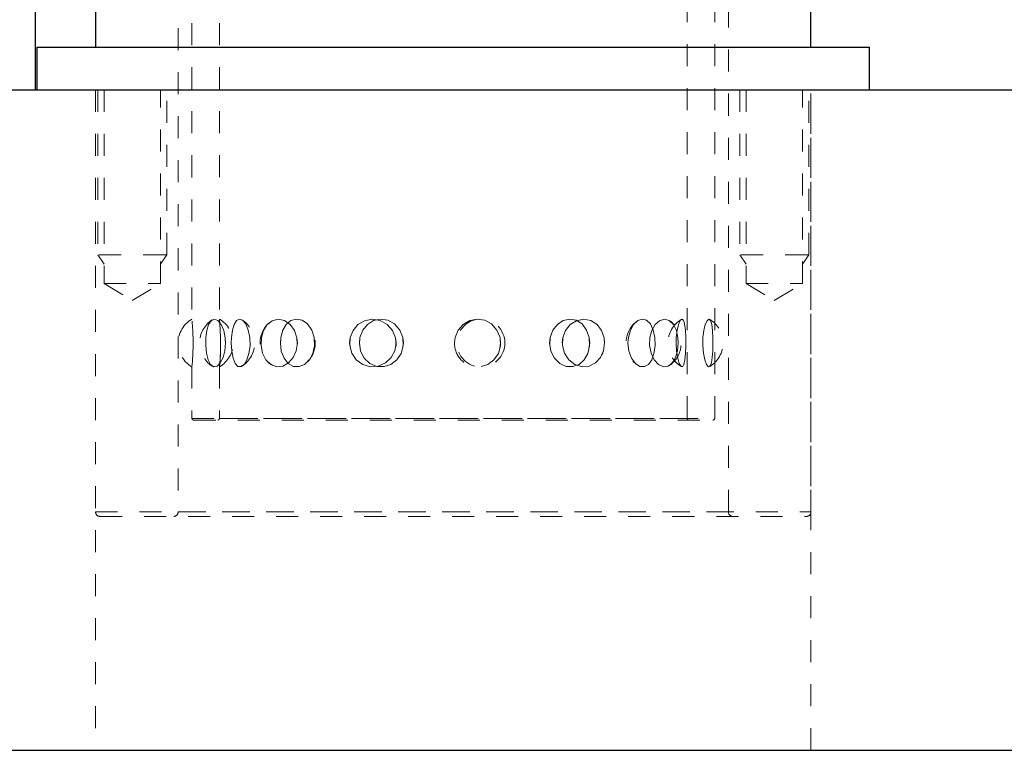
# Model space of a CAD drawing. Header units: inches. Extents: x 370 to 474, y 80 to 168.
# Tile 21 of 170: x 372.55 to 377.02, y 103.04 to 106.36. Entities that reach past the tile are written whole.
import ezdxf

# ---------------------------------------------------------------- set-up
doc = ezdxf.new("R2010")
doc.units = ezdxf.units.IN
doc.header["$LTSCALE"] = 0.5
doc.header["$MEASUREMENT"] = 0
doc.linetypes.add('HIDDEN', pattern=[0.225, 0.15, -0.075])
doc.layers.add('DIE-M-S3', color=8, linetype='Continuous')
doc.layers.add('DSS-M-S', color=53, linetype='Continuous')

msp = doc.modelspace()

# ---------------------------------------------------------------- linework, layer by layer
at = {"color": 7, "linetype": 'HIDDEN', "lineweight": 18}
for p, q in [((372.9045, 106.0373), (372.9045, 105.2873)), ((373.217, 105.2873), (373.217, 106.0373)), ((375.8213, 106.0373), (375.8213, 105.2873)), ((376.1338, 105.2873), (376.1338, 106.0373)), ((372.9045, 105.2873), (372.9322, 105.2457)), ((373.2101, 105.2873), (372.9045, 105.2873)), ((373.1892, 105.2457), (373.217, 105.2873)), ((373.217, 105.2873), (373.21, 105.2873)), ((375.8213, 105.2873), (375.849, 105.2457)), ((376.1269, 105.2873), (375.8213, 105.2873)), ((376.106, 105.2457), (376.1338, 105.2873)), ((376.1338, 105.2873), (376.1268, 105.2873))]:
    msp.add_line(p, q, dxfattribs=at)
at = {"layer": 'DIE-M-S3', "linetype": 'Continuous', "lineweight": 25}
msp.add_line((372.6191, 106.5373), (372.6191, 106.0373), dxfattribs=at)
at = {"layer": 'DSS-M-S', "linetype": 'HIDDEN', "lineweight": 18}
for p, q in [((375.5816, 104.5451), (375.5816, 109.7794)), ((373.2691, 109.5173), (373.2691, 104.1198)), ((375.7066, 104.5451), (375.7066, 109.5373)), ((375.7691, 104.1198), (375.7691, 109.5173)), ((373.3316, 109.1397), (373.3316, 104.9952)), ((373.4566, 109.1398), (373.4566, 104.9951)), ((372.8941, 106.0373), (372.8941, 104.1198)), ((372.8941, 106.0373), (372.8941, 103.0373)), ((372.9322, 106.0373), (372.9322, 105.1573)), ((373.1892, 105.1573), (373.1892, 106.0373)), ((375.849, 106.0373), (375.849, 105.1573)), ((376.106, 105.1573), (376.106, 106.0373)), ((376.1441, 104.1198), (376.1441, 106.0373)), ((376.1441, 103.0373), (376.1441, 106.0373)), ((372.9322, 105.1573), (373.1892, 105.1573)), ((372.9322, 105.1573), (373.0607, 105.0801)), ((373.0607, 105.0801), (373.1892, 105.1573)), ((375.849, 105.1573), (376.106, 105.1573)), ((375.849, 105.1573), (375.9775, 105.0801)), ((375.9775, 105.0801), (376.106, 105.1573)), ((373.4075, 104.9708), (373.4191, 104.9887)), ((373.4191, 104.9887), (373.4335, 104.9955)), ((373.4264, 104.9922), (373.4235, 104.991)), ((373.4335, 104.9955), (373.4493, 104.9898)), ((373.4493, 104.9898), (373.4644, 104.9719)), ((373.4571, 104.9905), (373.4567, 104.9951)), ((373.4585, 104.9736), (373.4571, 104.9905)), ((373.5342, 104.9888), (373.5235, 104.9715)), ((373.5473, 104.9955), (373.5342, 104.9888)), ((373.5618, 104.9905), (373.5473, 104.9955)), ((373.5561, 104.9925), (373.5603, 104.9905)), ((373.576, 104.9736), (373.5618, 104.9905)), ((373.6734, 104.9708), (373.6961, 104.9887)), ((373.6961, 104.9887), (373.7231, 104.9955)), ((373.7231, 104.9955), (373.7515, 104.9898)), ((373.7515, 104.9898), (373.7774, 104.9719)), ((373.7814, 104.9888), (373.7604, 104.9715)), ((373.806, 104.9955), (373.7814, 104.9888)), ((373.832, 104.9905), (373.806, 104.9955)), ((373.8566, 104.9736), (373.832, 104.9905)), ((374.0856, 104.9708), (374.1155, 104.9887)), ((374.1155, 104.9887), (374.1504, 104.9955)), ((374.1562, 104.9888), (374.1286, 104.9715)), ((374.1504, 104.9955), (374.1863, 104.9898)), ((374.188, 104.9955), (374.1562, 104.9888)), ((374.1863, 104.9898), (374.2188, 104.9719)), ((374.221, 104.9905), (374.188, 104.9955)), ((374.2517, 104.9736), (374.221, 104.9905)), ((374.5938, 104.9888), (374.5642, 104.9715)), ((374.6273, 104.9955), (374.5938, 104.9888)), ((374.6616, 104.9905), (374.6273, 104.9955)), ((374.693, 104.9736), (374.6616, 104.9905)), ((375.0184, 104.9888), (374.9921, 104.9715)), ((375.0478, 104.9955), (375.0184, 104.9888)), ((375.0775, 104.9905), (375.0478, 104.9955)), ((375.0506, 104.9708), (375.079, 104.9887)), ((375.1043, 104.9736), (375.0775, 104.9905)), ((375.079, 104.9887), (375.1112, 104.9955)), ((375.1112, 104.9955), (375.1436, 104.9898)), ((375.1436, 104.9898), (375.1719, 104.9719)), ((375.3567, 104.9888), (375.3382, 104.9715)), ((375.377, 104.9955), (375.3567, 104.9888)), ((375.3969, 104.9905), (375.377, 104.9955)), ((375.4144, 104.9736), (375.3969, 104.9905)), ((375.4366, 104.9708), (375.4565, 104.9887)), ((375.4565, 104.9887), (375.4787, 104.9955)), ((375.4787, 104.9955), (375.5004, 104.9898)), ((375.5004, 104.9898), (375.519, 104.9719)), ((375.5502, 104.9888), (375.5427, 104.9715)), ((375.5578, 104.9955), (375.5502, 104.9888)), ((375.5645, 104.9905), (375.5578, 104.9955)), ((375.5697, 104.9736), (375.5645, 104.9905)), ((375.6639, 104.9708), (375.672, 104.9887)), ((375.672, 104.9887), (375.6803, 104.9955)), ((375.6803, 104.9955), (375.6876, 104.9898)), ((375.6846, 104.9922), (375.6833, 104.9934)), ((375.6876, 104.9898), (375.6931, 104.9719)), ((373.3948, 104.9116), (373.3993, 104.9442)), ((373.3993, 104.9442), (373.4075, 104.9708)), ((373.4603, 104.9463), (373.4585, 104.9736)), ((373.4616, 104.9118), (373.4603, 104.9463)), ((373.4644, 104.9719), (373.4762, 104.9441)), ((373.4762, 104.9441), (373.483, 104.9101)), ((373.5157, 104.945), (373.5114, 104.9116)), ((373.5235, 104.9715), (373.5157, 104.945)), ((373.5877, 104.9463), (373.576, 104.9736)), ((373.5946, 104.9118), (373.5877, 104.9463)), ((373.6474, 104.9116), (373.6568, 104.9442)), ((373.6568, 104.9442), (373.6734, 104.9708)), ((373.682, 104.9776), (373.6759, 104.973)), ((373.7446, 104.945), (373.7354, 104.9116)), ((373.7604, 104.9715), (373.7446, 104.945)), ((373.7774, 104.9719), (373.7974, 104.9441)), ((373.7974, 104.9441), (373.8086, 104.9101)), ((373.8761, 104.9463), (373.8566, 104.9736)), ((373.8575, 104.9724), (373.8587, 104.9715)), ((373.8587, 104.9715), (373.8636, 104.9642)), ((373.8875, 104.9118), (373.8761, 104.9463)), ((374.0507, 104.9116), (374.0634, 104.9442)), ((374.0634, 104.9442), (374.0856, 104.9708)), ((374.1074, 104.945), (374.0949, 104.9116)), ((374.1286, 104.9715), (374.1074, 104.945)), ((374.2188, 104.9719), (374.2433, 104.9441)), ((374.2433, 104.9441), (374.257, 104.9101)), ((374.2757, 104.9463), (374.2517, 104.9736)), ((374.2897, 104.9118), (374.2757, 104.9463)), ((374.5414, 104.945), (374.5278, 104.9116)), ((374.5642, 104.9715), (374.5414, 104.945)), ((374.7174, 104.9463), (374.693, 104.9736)), ((374.7315, 104.9118), (374.7174, 104.9463)), ((374.9715, 104.945), (374.9592, 104.9116)), ((374.9921, 104.9715), (374.9715, 104.945)), ((375.0166, 104.9116), (375.0291, 104.9442)), ((375.0291, 104.9442), (375.0506, 104.9708)), ((375.1249, 104.9463), (375.1043, 104.9736)), ((375.1365, 104.9118), (375.1249, 104.9463)), ((375.1719, 104.9719), (375.1929, 104.9441)), ((375.1929, 104.9441), (375.2044, 104.9101)), ((375.3234, 104.945), (375.3145, 104.9116)), ((375.3382, 104.9715), (375.3234, 104.945)), ((375.4122, 104.9116), (375.4212, 104.9442)), ((375.4275, 104.9463), (375.4144, 104.9736)), ((375.4212, 104.9442), (375.4366, 104.9708)), ((375.4349, 104.9118), (375.4275, 104.9463)), ((375.5131, 104.9776), (375.5055, 104.9853)), ((375.519, 104.9719), (375.5324, 104.9441)), ((375.5363, 104.945), (375.5323, 104.9116)), ((375.5324, 104.9441), (375.5396, 104.9101)), ((375.5427, 104.9715), (375.5363, 104.945)), ((375.5732, 104.9463), (375.5697, 104.9736)), ((375.5749, 104.9118), (375.5732, 104.9463)), ((375.6533, 104.9116), (375.6573, 104.9442)), ((375.6573, 104.9442), (375.6639, 104.9708)), ((375.6931, 104.9719), (375.6967, 104.9441)), ((375.6967, 104.9441), (375.6984, 104.9101)), ((373.3368, 104.8816), (373.3366, 104.9109)), ((373.3941, 104.8761), (373.3948, 104.9116)), ((373.4618, 104.8748), (373.4616, 104.9118)), ((373.4838, 104.8817), (373.4829, 104.9108)), ((373.483, 104.9101), (373.4842, 104.8873)), ((373.5114, 104.9116), (373.5105, 104.8873)), ((373.5956, 104.8748), (373.5946, 104.9118)), ((373.6459, 104.8761), (373.6474, 104.9116)), ((373.7354, 104.9116), (373.7336, 104.8873)), ((373.7343, 104.8811), (373.7354, 104.9117)), ((373.8098, 104.8817), (373.8083, 104.9108)), ((373.8086, 104.9101), (373.8106, 104.8873)), ((373.8892, 104.8748), (373.8875, 104.9118)), ((374.0504, 104.9101), (374.0481, 104.8873)), ((374.0487, 104.8761), (374.0507, 104.9116)), ((374.0507, 104.9108), (374.0504, 104.9101)), ((374.0949, 104.9116), (374.0925, 104.8873)), ((374.0934, 104.8811), (374.095, 104.9118)), ((374.095, 104.9118), (374.0964, 104.9154)), ((374.2589, 104.8761), (374.2567, 104.9108)), ((374.257, 104.9101), (374.2594, 104.8873)), ((374.2917, 104.8748), (374.2897, 104.9118)), ((374.2897, 104.9117), (374.2897, 104.9116)), ((374.2897, 104.9116), (374.2923, 104.8873)), ((374.5278, 104.9116), (374.5251, 104.8873)), ((374.7335, 104.8748), (374.7315, 104.9118)), ((374.7315, 104.9117), (374.7315, 104.9116)), ((374.7315, 104.9116), (374.7341, 104.8873)), ((374.9592, 104.9116), (374.9568, 104.8873)), ((374.9577, 104.8811), (374.9593, 104.9117)), ((375.0163, 104.9101), (375.0141, 104.8873)), ((375.0146, 104.8761), (375.0166, 104.9116)), ((375.028, 104.9413), (375.0163, 104.9101)), ((375.1382, 104.8748), (375.1365, 104.9118)), ((375.1366, 104.9117), (375.1366, 104.9116)), ((375.1366, 104.9116), (375.1388, 104.8873)), ((375.2057, 104.8817), (375.2042, 104.9108)), ((375.2044, 104.9101), (375.2065, 104.8873)), ((375.3145, 104.9116), (375.3127, 104.8873)), ((375.4107, 104.8761), (375.4122, 104.9116)), ((375.4359, 104.8748), (375.4349, 104.9118)), ((375.5323, 104.9116), (375.5315, 104.8873)), ((375.5318, 104.881), (375.5323, 104.9117)), ((375.5396, 104.9101), (375.5409, 104.8873)), ((375.5751, 104.8748), (375.5749, 104.9118)), ((375.6527, 104.8761), (375.6533, 104.9116)), ((375.6986, 104.8818), (375.6984, 104.9108)), ((375.6984, 104.9101), (375.6987, 104.8873)), ((373.3973, 104.8411), (373.3941, 104.8761)), ((373.4608, 104.8398), (373.4618, 104.8748)), ((373.4618, 104.8873), (373.4612, 104.8508)), ((373.4842, 104.8873), (373.4813, 104.8521)), ((373.5105, 104.8873), (373.5125, 104.8508)), ((373.5908, 104.8398), (373.5956, 104.8748)), ((373.6527, 104.8411), (373.6459, 104.8761)), ((373.7336, 104.8873), (373.7377, 104.8508)), ((373.8106, 104.8873), (373.8057, 104.8521)), ((373.8812, 104.8398), (373.8892, 104.8748)), ((374.0481, 104.8873), (374.0517, 104.8646)), ((374.0579, 104.8411), (374.0487, 104.8761)), ((374.0925, 104.8873), (374.0981, 104.8508)), ((374.2594, 104.8873), (374.2535, 104.8521)), ((374.2556, 104.8645), (374.2589, 104.8761)), ((374.2819, 104.8398), (374.2917, 104.8748)), ((374.2923, 104.8873), (374.2883, 104.8626)), ((374.5251, 104.8873), (374.5251, 104.8873)), ((374.7237, 104.8398), (374.7335, 104.8748)), ((374.7341, 104.8873), (374.7301, 104.8626)), ((374.9568, 104.8873), (374.9624, 104.8508)), ((375.0237, 104.8411), (375.0146, 104.8761)), ((375.1301, 104.8398), (375.1382, 104.8748)), ((375.1388, 104.8873), (375.1354, 104.8626)), ((375.2065, 104.8873), (375.2016, 104.8521)), ((375.3127, 104.8873), (375.3168, 104.8508)), ((375.4173, 104.8411), (375.4107, 104.8761)), ((375.4308, 104.8398), (375.4359, 104.8748)), ((375.5315, 104.8873), (375.5333, 104.8508)), ((375.5409, 104.8873), (375.5378, 104.8521)), ((375.5739, 104.8398), (375.5751, 104.8748)), ((375.6556, 104.8411), (375.6527, 104.8761)), ((375.6987, 104.8873), (375.698, 104.8521)), ((373.4047, 104.8108), (373.3973, 104.8411)), ((373.4159, 104.7893), (373.4047, 104.8108)), ((373.4577, 104.7903), (373.4592, 104.8108)), ((373.4597, 104.8184), (373.458, 104.7941)), ((373.4592, 104.8108), (373.4608, 104.8398)), ((373.4612, 104.8508), (373.4597, 104.8184)), ((373.473, 104.8209), (373.4606, 104.7968)), ((373.4813, 104.8521), (373.473, 104.8209)), ((373.5125, 104.8508), (373.5183, 104.8184)), ((373.5183, 104.8184), (373.5279, 104.7941)), ((373.5684, 104.7903), (373.5811, 104.8108)), ((373.5811, 104.8108), (373.5908, 104.8398)), ((373.6678, 104.8108), (373.6527, 104.8411)), ((373.69, 104.7893), (373.6678, 104.8108)), ((373.7377, 104.8508), (373.75, 104.8184)), ((373.75, 104.8184), (373.7692, 104.7941)), ((373.792, 104.8209), (373.771, 104.7968)), ((373.8057, 104.8521), (373.792, 104.8209)), ((373.8436, 104.7903), (373.8652, 104.8108)), ((373.8633, 104.8103), (373.8558, 104.8019)), ((373.8652, 104.8108), (373.8812, 104.8398)), ((374.0781, 104.8108), (374.0579, 104.8411)), ((374.1074, 104.7893), (374.0781, 104.8108)), ((374.0981, 104.8508), (374.1147, 104.8184)), ((374.1147, 104.8184), (374.1402, 104.7941)), ((374.2367, 104.8209), (374.2107, 104.7968)), ((374.2356, 104.7903), (374.2624, 104.8108)), ((374.2535, 104.8521), (374.2367, 104.8209)), ((374.2624, 104.8108), (374.2819, 104.8398)), ((374.6766, 104.7903), (374.7039, 104.8108)), ((374.7039, 104.8108), (374.7237, 104.8398)), ((374.9624, 104.8508), (374.9786, 104.8184)), ((374.9786, 104.8184), (375.0033, 104.7941)), ((375.0434, 104.8108), (375.0237, 104.8411)), ((375.0714, 104.7893), (375.0434, 104.8108)), ((375.0904, 104.7903), (375.1135, 104.8108)), ((375.1135, 104.8108), (375.1301, 104.8398)), ((375.1873, 104.8209), (375.165, 104.7968)), ((375.2016, 104.8521), (375.1873, 104.8209)), ((375.1924, 104.832), (375.1978, 104.8411)), ((375.1978, 104.8411), (375.1991, 104.8468)), ((375.3168, 104.8508), (375.3286, 104.8184)), ((375.3286, 104.8184), (375.3461, 104.7941)), ((375.4054, 104.7903), (375.4203, 104.8108)), ((375.4315, 104.8108), (375.4173, 104.8411)), ((375.4203, 104.8108), (375.4308, 104.8398)), ((375.4512, 104.7893), (375.4315, 104.8108)), ((375.5288, 104.8209), (375.5145, 104.7968)), ((375.5378, 104.8521), (375.5288, 104.8209)), ((375.5333, 104.8508), (375.5385, 104.8184)), ((375.5385, 104.8184), (375.5459, 104.7941)), ((375.5671, 104.7903), (375.5713, 104.8108)), ((375.5713, 104.8108), (375.5739, 104.8398)), ((375.6618, 104.8108), (375.6556, 104.8411)), ((375.6699, 104.7893), (375.6618, 104.8108)), ((375.6958, 104.8209), (375.6918, 104.7968)), ((375.698, 104.8521), (375.6958, 104.8209)), ((373.3316, 104.7803), (373.3316, 104.5451)), ((373.4301, 104.7795), (373.4159, 104.7893)), ((373.4197, 104.7867), (373.4235, 104.7823)), ((373.4235, 104.7823), (373.4344, 104.7803)), ((373.4456, 104.7823), (373.4301, 104.7795)), ((373.4606, 104.7968), (373.4456, 104.7823)), ((373.4566, 104.7805), (373.4566, 104.5451)), ((373.4567, 104.78), (373.4577, 104.7903)), ((373.4568, 104.7811), (373.4567, 104.78)), ((373.458, 104.7941), (373.4568, 104.7811)), ((373.5279, 104.7941), (373.5403, 104.7811)), ((373.5403, 104.7811), (373.5543, 104.78)), ((373.557, 104.7811), (373.5486, 104.7805)), ((373.5543, 104.78), (373.5684, 104.7903)), ((373.5604, 104.7841), (373.557, 104.7811)), ((373.6758, 104.8025), (373.6802, 104.7968)), ((373.6802, 104.7968), (373.6972, 104.7867)), ((373.7168, 104.7795), (373.69, 104.7893)), ((373.7449, 104.7823), (373.7168, 104.7795)), ((373.771, 104.7968), (373.7449, 104.7823)), ((373.7692, 104.7941), (373.7931, 104.7811)), ((373.7931, 104.7811), (373.8188, 104.78)), ((373.8188, 104.78), (373.8436, 104.7903)), ((374.1422, 104.7795), (374.1074, 104.7893)), ((374.1402, 104.7941), (374.1714, 104.7811)), ((374.1781, 104.7823), (374.1422, 104.7795)), ((374.1714, 104.7811), (374.2043, 104.78)), ((374.2107, 104.7968), (374.1781, 104.7823)), ((374.2043, 104.78), (374.2356, 104.7903)), ((374.6457, 104.7805), (374.6766, 104.7903)), ((375.0033, 104.7941), (375.0325, 104.7811)), ((375.0325, 104.7811), (375.0626, 104.78)), ((375.0626, 104.78), (375.0904, 104.7903)), ((375.1038, 104.7795), (375.0714, 104.7893)), ((375.1362, 104.7823), (375.1038, 104.7795)), ((375.165, 104.7968), (375.1362, 104.7823)), ((375.3461, 104.7941), (375.3665, 104.7811)), ((375.3665, 104.7811), (375.387, 104.78)), ((375.387, 104.78), (375.4054, 104.7903)), ((375.4736, 104.7795), (375.4512, 104.7893)), ((375.4955, 104.7823), (375.4736, 104.7795)), ((375.5145, 104.7968), (375.4955, 104.7823)), ((375.5053, 104.7886), (375.5069, 104.7893)), ((375.5069, 104.7893), (375.5193, 104.8049)), ((375.5459, 104.7941), (375.554, 104.7811)), ((375.5554, 104.78), (375.5512, 104.7857)), ((375.554, 104.7811), (375.5613, 104.78)), ((375.5556, 104.78), (375.5554, 104.78)), ((375.5613, 104.78), (375.5671, 104.7903)), ((375.6784, 104.7795), (375.6699, 104.7893)), ((375.686, 104.7823), (375.6784, 104.7795)), ((375.6834, 104.7803), (375.6878, 104.7867)), ((375.6918, 104.7968), (375.686, 104.7823)), ((373.3316, 104.5451), (375.7066, 104.5451)), ((373.4566, 104.5451), (375.5799, 104.5451)), ((373.3395, 104.5373), (375.6988, 104.5373)), ((372.8941, 104.1198), (376.1441, 104.1198)), ((372.9141, 104.0998), (376.1241, 104.0998)), ((373.2691, 104.1198), (375.7674, 104.1198))]:
    msp.add_line(p, q, dxfattribs=at)
at = {"layer": 'DSS-M-S', "linetype": 'Continuous', "lineweight": 25}
for p, q in [((372.8941, 106.4233), (372.8941, 106.2303)), ((376.1441, 106.2303), (376.1441, 106.4233)), ((372.6276, 106.2303), (372.6276, 106.0373)), ((372.6276, 106.2303), (376.4106, 106.2303)), ((376.4106, 106.0373), (376.4106, 106.2303)), ((372.0191, 106.0373), (429.5191, 106.0373)), ((372.0191, 103.0373), (429.5191, 103.0373))]:
    msp.add_line(p, q, dxfattribs=at)
at = {"layer": 'DSS-M-S', "linetype": 'HIDDEN', "lineweight": 18}
msp.add_circle((374.6443, 104.8871), 0.1089, dxfattribs=at)
for centre, radius, start, end in [((373.3941, 104.8873), 0.125, 120.0536, 239.7645), ((372.2079, 104.8872), 1.1289, 0.0036, 5.4907), ((373.4914, 104.8873), 0.125, 123.2771, 236.6944), ((373.3941, 104.8873), 0.125, 300.3996, 59.8688), ((373.4914, 104.8873), 0.125, 303.8394, 56.4578), ((375.6195, 104.8873), 0.125, 121.1561, 238.9555), ((375.6195, 104.8873), 0.125, 301.0035, 58.988), ((373.7664, 104.8873), 0.125, 136.6245, 223.0832), ((373.7664, 104.8873), 0.125, 320.7849, 38.2116), ((375.4293, 104.8873), 0.125, 129.423, 230.574), ((375.4293, 104.8873), 0.125, 307.9684, 52.0948), ((372.2091, 104.8873), 1.1278, 354.5553, 359.9991), ((374.6272, 104.8826), 0.1022, 177.3894, 271.0915), ((373.3395, 104.5451), 0.00787, 180, 270), ((373.4488, 104.5451), 0.00787, 270, 0), ((375.5895, 104.5451), 0.00787, 180, 270), ((375.6988, 104.5451), 0.00787, 270, 0), ((372.9141, 104.1198), 0.02, 180, 270), ((373.2491, 104.1198), 0.02, 270, 0), ((375.7891, 104.1198), 0.02, 180, 270), ((376.1241, 104.1198), 0.02, 270, 0)]:
    msp.add_arc(centre, radius, start, end, dxfattribs=at)

doc.saveas('drawing.dxf')
